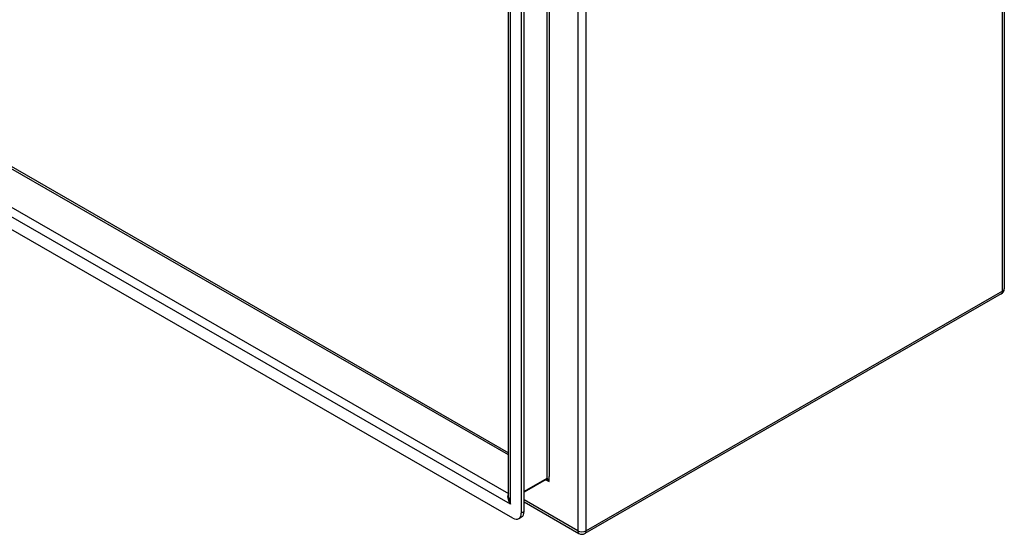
# Model space of a CAD drawing. Header units: inches. Extents: x 20 to 233, y 20 to 138.
# Tile 82 of 109: x 216.19 to 232.58, y 63.97 to 72.54. Entities that reach past the tile are written whole.
import ezdxf

# ---------------------------------------------------------------- set-up
doc = ezdxf.new("R2010")
doc.units = ezdxf.units.IN
doc.header["$MEASUREMENT"] = 0
doc.layers.add('Visible Edges(ANSI)', color=7, linetype='Continuous', lineweight=25)
doc.layers.add('Visible Tangent Edges(ANSI)', color=7, linetype='Continuous', lineweight=25)

msp = doc.modelspace()

# ---------------------------------------------------------------- linework, layer by layer
at = {"layer": 'Visible Edges(ANSI)'}
for p, q in [((232.576, 107.146), (232.576, 68.065)), ((224.327, 64.594), (224.327, 102.432)), ((224.584, 64.355), (224.584, 102.438)), ((224.536, 102.411), (224.536, 64.327)), ((200.725, 78.922), (224.327, 65.331)), ((224.397, 64.246), (199.943, 78.328)), ((232.526, 67.98), (225.595, 63.988)), ((224.953, 64.888), (224.584, 64.676)), ((224.584, 64.514), (225.496, 63.988)), ((224.495, 64.237), (224.543, 64.264))]:
    msp.add_line(p, q, dxfattribs=at)
at = {"layer": 'Visible Edges(ANSI)', "flags": 128}
msp.add_lwpolyline([(224.966, 64.884), (224.961, 64.887), (224.957, 64.888), (224.954, 64.888), (224.953, 64.888)], dxfattribs=at)
at = {"layer": 'Visible Edges(ANSI)'}
for centre, start, end in [((232.477, 68.065), 299.936, 0), ((225.546, 64.074), 240.064, 299.936)]:
    msp.add_arc(centre, 0.099, start, end, dxfattribs=at)
for centre, start_param, end_param in [((224.397, 64.407), 5.499721, 7.070517), ((224.445, 64.435), 0, 0.787332)]:
    msp.add_ellipse(centre, major_axis=(0.098, -0.171), ratio=0.578093, start_param=start_param, end_param=end_param, dxfattribs=at)
at = {"layer": 'Visible Tangent Edges(ANSI)'}
for p, q in [((232.547, 68.025), (232.547, 107.105)), ((225.476, 103.114), (225.476, 64.034)), ((225.616, 64.034), (225.616, 103.114)), ((224.96, 102.789), (224.96, 64.903)), ((225.003, 102.753), (225.003, 64.939)), ((224.356, 64.479), (224.356, 102.467)), ((224.327, 65.297), (200.702, 78.902)), ((224.356, 64.479), (199.985, 78.513)), ((200.147, 78.581), (224.327, 64.657)), ((232.547, 68.025), (225.616, 64.034)), ((224.96, 64.903), (224.584, 64.686)), ((225.003, 64.852), (225.003, 64.939)), ((224.947, 64.885), (225.003, 64.852)), ((225.476, 64.034), (224.584, 64.547)), ((224.584, 64.355), (224.536, 64.327))]:
    msp.add_line(p, q, dxfattribs=at)
at = {"layer": 'Visible Tangent Edges(ANSI)', "flags": 128}
for points in [[(225.003, 64.852), (225.002, 64.856), (225.001, 64.859), (224.999, 64.862), (224.998, 64.866), (224.996, 64.869), (224.995, 64.872), (224.993, 64.876), (224.992, 64.879), (224.99, 64.882), (224.988, 64.884), (224.986, 64.887), (224.984, 64.89), (224.982, 64.892), (224.98, 64.895), (224.978, 64.897), (224.976, 64.899), (224.974, 64.9), (224.972, 64.902), (224.97, 64.903), (224.967, 64.903), (224.965, 64.904), (224.963, 64.904), (224.961, 64.903), (224.96, 64.903)], [(224.966, 64.884), (224.968, 64.883), (224.969, 64.882), (224.971, 64.881), (224.973, 64.88), (224.974, 64.879), (224.976, 64.878), (224.978, 64.876), (224.979, 64.875), (224.981, 64.874), (224.982, 64.873), (224.984, 64.871), (224.986, 64.87), (224.987, 64.868), (224.989, 64.867), (224.99, 64.866), (224.992, 64.864), (224.993, 64.863), (224.995, 64.861), (224.996, 64.86), (224.998, 64.858), (224.999, 64.857), (225.001, 64.855), (225.002, 64.854), (225.003, 64.852)]]:
    msp.add_lwpolyline(points, dxfattribs=at)
at = {"layer": 'Visible Tangent Edges(ANSI)'}
for centre, major_axis, ratio, start_param, end_param in [((232.477, 68.065), (0.0494, -0.0858), 0.578093, 0, 0.787332), ((232.477, 68.065), (0.099, 0), 0.575862, 5.497787, 6.283185), ((224.938, 64.915), (0.0155, -0.0269), 0.578093, 0, 0.787332), ((224.426, 64.519), (-0.095, 0.132), 0.494861, 0.056981, 1.51867), ((224.426, 64.519), (-0.066, 0.148), 0.494835, 0.83602, 1.621418), ((225.546, 64.074), (-0.0494, -0.0858), 0.578093, 5.495853, 6.283185), ((225.546, 64.074), (-0.099, 0), 0.575862, 0.785398, 2.356194), ((225.546, 64.074), (0.0494, -0.0858), 0.578093, 0, 0.787332)]:
    msp.add_ellipse(centre, major_axis=major_axis, ratio=ratio, start_param=start_param, end_param=end_param, dxfattribs=at)

doc.saveas('drawing.dxf')
